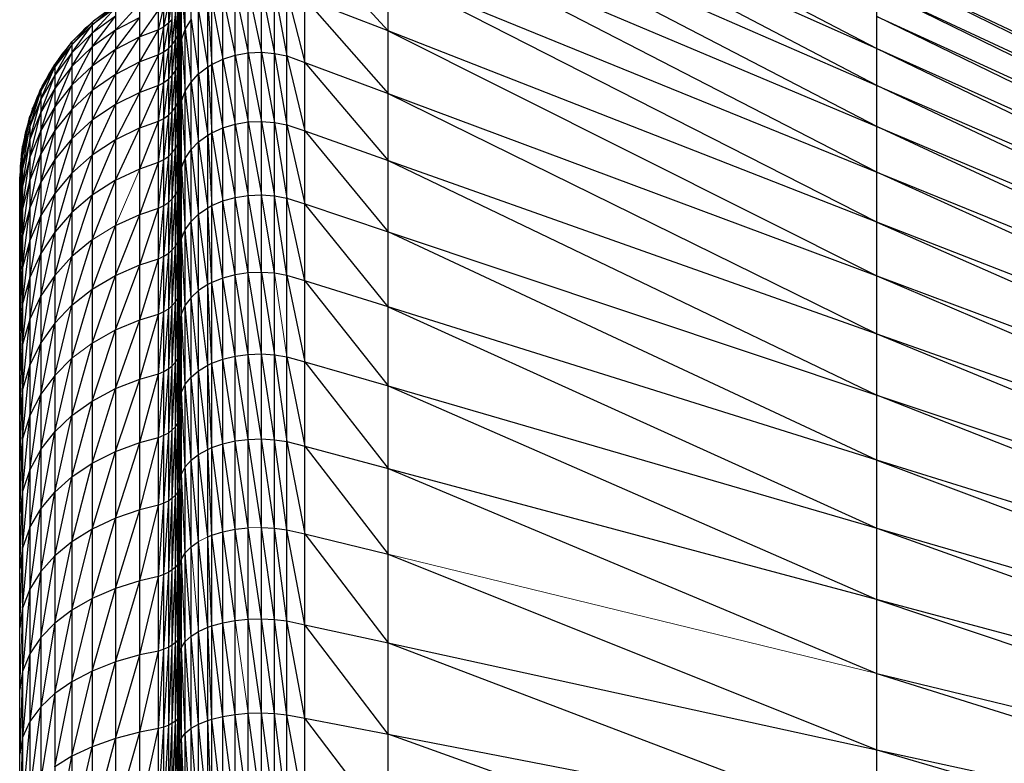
# Paper-space layout '_Right' of a CAD drawing. Header units: millimetres. Extents: x -464 to -1, y 0 to 650.
# Tile 30 of 50: x -464 to -449, y 634 to 645. Entities that reach past the tile are written whole.
import ezdxf

# ---------------------------------------------------------------- set-up
doc = ezdxf.new("R2010")
doc.units = ezdxf.units.MM

psp = doc.layouts.new('_Right')

# ---------------------------------------------------------------- linework, layer by layer
at = {"color": 7, "linetype": 'Continuous', "lineweight": 25}
for p, q in [((-460.064, 624.049), (-460.064, 650.183)), ((-460.629, 624.049), (-460.629, 650.053)), ((-460.446, 624.049), (-460.446, 650.129)), ((-460.258, 624.049), (-460.258, 650.172)), ((-459.873, 624.049), (-459.873, 650.163)), ((-459.691, 624.049), (-459.691, 650.112)), ((-460.848, 624.049), (-460.848, 649.905)), ((-460.789, 624.049), (-460.789, 649.952)), ((-459.426, 624.049), (-459.426, 649.99)), ((-460.982, 624.049), (-460.982, 649.771)), ((-461.094, 624.049), (-461.094, 649.614)), ((-461.18, 624.049), (-461.18, 649.438)), ((-458.207, 624.049), (-458.207, 649.396)), ((-461.235, 624.049), (-461.235, 649.248)), ((-461.258, 624.049), (-461.258, 649.067)), ((-461.259, 624.049), (-461.259, 648.572)), ((-458.207, 647.868), (-451.05, 644.122)), ((-461.26, 624.049), (-461.26, 647.667)), ((-451.05, 643.585), (-458.207, 647.323)), ((-458.207, 647.323), (-451.05, 644.122)), ((-461.262, 3.719), (-461.262, 646.63)), ((-451.05, 642.981), (-458.207, 646.7)), ((-458.207, 646.7), (-451.05, 643.585)), ((-451.05, 642.314), (-458.207, 646)), ((-458.207, 646), (-451.05, 642.981)), ((-451.05, 624.049), (-451.05, 645.91)), ((-461.262, 644.229), (-461.26, 645.735)), ((-458.207, 644.381), (-459.426, 645.722)), ((-461.268, 645.442), (-461.268, 624.049)), ((-461.322, 624.049), (-461.322, 645.289)), ((-461.288, 624.049), (-461.288, 645.364)), ((-461.26, 644.502), (-461.259, 645.286)), ((-451.05, 645.321), (-439.409, 639.559)), ((-451.05, 645.321), (-439.409, 639.803)), ((-461.421, 624.049), (-461.421, 645.161)), ((-461.368, 624.049), (-461.368, 645.219)), ((-461.262, 643.605), (-461.26, 645.154)), ((-461.262, 644.108), (-461.26, 645.154)), ((-461.26, 645.154), (-461.262, 644.229)), ((-451.05, 641.584), (-458.207, 645.226)), ((-458.207, 645.226), (-451.05, 642.314)), ((-461.571, 624.049), (-461.571, 645.059)), ((-461.491, 624.049), (-461.491, 645.105)), ((-461.18, 644.414), (-461.235, 645.103)), ((-460.258, 645.003), (-460.064, 644.069)), ((-460.064, 645.012), (-459.873, 644.053)), ((-459.873, 644.995), (-459.691, 644.015)), ((-439.409, 639.263), (-451.05, 644.992)), ((-451.05, 644.992), (-439.409, 639.559)), ((-461.843, 624.049), (-461.843, 644.95)), ((-461.259, 644.537), (-461.258, 644.951)), ((-461.235, 644.262), (-461.258, 644.951)), ((-460.629, 644.907), (-460.446, 644.027)), ((-460.446, 644.968), (-460.258, 644.06)), ((-459.691, 644.955), (-459.426, 643.921)), ((-459.426, 644.857), (-458.207, 643.466)), ((-458.207, 644.381), (-459.426, 644.857)), ((-462.541, 644.47), (-462.201, 644.759)), ((-462.541, 644.349), (-462.201, 644.719)), ((-462.201, 644.719), (-462.541, 644.47)), ((-462.201, 644.393), (-461.843, 644.785)), ((-462.201, 644.759), (-462.201, 624.049)), ((-461.571, 644.399), (-461.491, 644.732)), ((-461.491, 644.443), (-461.421, 644.787)), ((-461.421, 644.498), (-461.368, 644.844)), ((-461.288, 644.321), (-461.268, 644.77)), ((-460.848, 644.789), (-460.789, 643.892)), ((-460.789, 644.827), (-460.629, 643.969)), ((-462.541, 644.148), (-462.201, 644.596)), ((-462.201, 644.596), (-462.541, 644.349)), ((-462.201, 644.109), (-461.843, 644.58)), ((-461.843, 644.58), (-462.201, 644.393)), ((-461.843, 644.293), (-461.571, 644.686)), ((-461.368, 644.183), (-461.322, 644.622)), ((-461.322, 644.249), (-461.288, 644.694)), ((-461.262, 644.691), (-461.268, 644.395)), ((-460.982, 644.681), (-460.848, 643.856)), ((-439.409, 638.915), (-451.05, 644.592)), ((-451.05, 644.592), (-439.409, 639.263)), ((-462.838, 644.18), (-462.541, 644.51)), ((-462.838, 644.061), (-462.541, 644.47)), ((-462.541, 644.47), (-462.838, 644.18)), ((-462.637, 644.419), (-462.637, 644.425)), ((-462.541, 644.51), (-462.541, 624.049)), ((-462.521, 644.527), (-462.521, 644.525)), ((-461.571, 644.03), (-461.491, 644.443)), ((-461.491, 644.443), (-461.571, 644.399)), ((-461.491, 644.074), (-461.421, 644.498)), ((-461.421, 644.498), (-461.491, 644.443)), ((-461.421, 644.128), (-461.368, 644.554)), ((-461.421, 644.498), (-461.368, 644.554)), ((-461.268, 643.94), (-461.262, 644.469)), ((-461.268, 644.395), (-461.262, 644.469)), ((-461.262, 642.915), (-461.26, 644.502)), ((-461.26, 644.502), (-461.262, 643.605)), ((-461.26, 643.781), (-461.259, 644.537)), ((-461.259, 644.537), (-461.26, 644.502)), ((-461.258, 644.116), (-461.259, 644.537)), ((-461.18, 644.414), (-461.235, 644.262)), ((-461.094, 644.555), (-461.18, 644.414)), ((-461.18, 644.414), (-461.094, 643.633)), ((-461.094, 644.555), (-460.982, 643.753)), ((-462.838, 643.862), (-462.541, 644.349)), ((-462.541, 644.349), (-462.838, 644.061)), ((-462.773, 644.29), (-462.773, 644.284)), ((-462.541, 643.867), (-462.201, 644.393)), ((-462.201, 644.393), (-462.541, 644.148)), ((-462.201, 643.746), (-461.843, 644.293)), ((-461.843, 644.293), (-462.201, 644.109)), ((-461.843, 643.927), (-461.571, 644.399)), ((-461.571, 644.399), (-461.843, 644.293)), ((-461.322, 643.797), (-461.288, 644.321)), ((-461.322, 644.249), (-461.288, 644.321)), ((-461.288, 643.867), (-461.268, 644.395)), ((-461.288, 644.321), (-461.268, 644.395)), ((-458.207, 644.381), (-451.05, 640.795)), ((-451.05, 641.584), (-458.207, 644.381)), ((-463.09, 643.854), (-462.838, 644.22)), ((-463.09, 643.736), (-462.838, 644.18)), ((-462.838, 644.18), (-463.09, 643.854)), ((-462.882, 644.163), (-462.883, 644.168)), ((-462.838, 644.22), (-462.838, 624.049)), ((-462.838, 643.586), (-462.541, 644.148)), ((-462.541, 644.148), (-462.838, 643.862)), ((-461.491, 643.626), (-461.421, 644.128)), ((-461.491, 644.074), (-461.421, 644.128)), ((-461.421, 643.679), (-461.368, 644.183)), ((-461.368, 643.733), (-461.322, 644.249)), ((-461.368, 644.183), (-461.322, 644.249)), ((-461.235, 644.262), (-461.258, 644.116)), ((-461.235, 644.262), (-461.18, 643.498)), ((-463.09, 643.541), (-462.838, 644.061)), ((-462.838, 644.061), (-463.09, 643.736)), ((-462.997, 644.025), (-462.995, 644.016)), ((-462.997, 644.025), (-462.996, 644.015)), ((-462.997, 644.025), (-462.996, 644.015)), ((-462.541, 643.509), (-462.201, 644.109)), ((-462.201, 644.109), (-462.541, 643.867)), ((-461.843, 643.482), (-461.571, 644.03)), ((-461.571, 644.03), (-461.843, 643.927)), ((-461.571, 643.583), (-461.491, 644.074)), ((-461.491, 644.074), (-461.571, 644.03)), ((-461.268, 643.406), (-461.262, 644.012)), ((-461.268, 643.94), (-461.262, 644.012)), ((-461.258, 644.116), (-461.259, 643.719)), ((-461.258, 644.116), (-461.235, 643.353)), ((-460.629, 643.969), (-460.446, 644.027)), ((-460.446, 644.027), (-460.258, 644.06)), ((-460.446, 644.027), (-460.258, 643.05)), ((-460.258, 644.06), (-460.064, 644.069)), ((-460.258, 644.06), (-460.064, 643.058)), ((-460.064, 644.069), (-459.873, 643.043)), ((-460.064, 644.069), (-459.873, 644.053)), ((-459.873, 644.053), (-459.691, 643.007)), ((-459.873, 644.053), (-459.691, 644.015)), ((-459.691, 644.015), (-459.426, 642.918)), ((-459.691, 644.015), (-459.426, 643.921)), ((-451.05, 644.122), (-439.409, 638.517)), ((-451.05, 644.122), (-439.409, 638.915)), ((-463.294, 643.499), (-463.09, 643.893)), ((-463.294, 643.383), (-463.09, 643.854)), ((-463.09, 643.854), (-463.294, 643.499)), ((-463.097, 643.881), (-463.097, 643.882)), ((-463.09, 643.893), (-463.09, 624.049)), ((-463.09, 643.269), (-462.838, 643.862)), ((-462.838, 643.862), (-463.09, 643.541)), ((-462.838, 643.232), (-462.541, 643.867)), ((-462.541, 643.867), (-462.838, 643.586)), ((-462.201, 643.305), (-461.843, 643.927)), ((-461.843, 643.927), (-462.201, 643.746)), ((-461.322, 643.268), (-461.288, 643.867)), ((-461.322, 643.797), (-461.288, 643.867)), ((-461.288, 643.335), (-461.268, 643.94)), ((-461.288, 643.867), (-461.268, 643.94)), ((-460.982, 643.753), (-460.848, 643.856)), ((-460.848, 643.856), (-460.789, 643.892)), ((-460.848, 643.856), (-460.789, 642.89)), ((-460.789, 643.892), (-460.629, 643.969)), ((-460.789, 643.892), (-460.629, 642.963)), ((-460.629, 643.969), (-460.446, 643.018)), ((-459.426, 643.921), (-458.207, 642.486)), ((-459.426, 643.921), (-458.207, 643.466)), ((-463.294, 643.192), (-463.09, 643.736)), ((-463.09, 643.736), (-463.294, 643.383)), ((-463.183, 643.745), (-463.181, 643.734)), ((-462.541, 643.073), (-462.201, 643.746)), ((-462.201, 643.746), (-462.541, 643.509)), ((-461.421, 643.152), (-461.368, 643.733)), ((-461.421, 643.679), (-461.368, 643.733)), ((-461.368, 643.204), (-461.322, 643.797)), ((-461.368, 643.733), (-461.322, 643.797)), ((-461.262, 642.29), (-461.26, 643.781)), ((-461.26, 643.781), (-461.262, 642.915)), ((-461.259, 643.719), (-461.26, 643.781)), ((-461.259, 643.719), (-461.26, 642.993)), ((-461.259, 643.719), (-461.258, 643.214)), ((-461.094, 643.633), (-460.982, 643.753)), ((-460.982, 643.753), (-460.848, 642.856)), ((-463.273, 643.574), (-463.274, 643.578)), ((-463.09, 642.922), (-462.838, 643.586)), ((-462.838, 643.586), (-463.09, 643.269)), ((-461.843, 642.961), (-461.571, 643.583)), ((-461.571, 643.583), (-461.843, 643.482)), ((-461.571, 643.059), (-461.491, 643.626)), ((-461.571, 643.583), (-461.491, 643.626)), ((-461.491, 643.101), (-461.421, 643.679)), ((-461.491, 643.626), (-461.421, 643.679)), ((-461.18, 643.498), (-461.094, 643.633)), ((-461.094, 643.633), (-460.982, 642.758)), ((-439.409, 638.07), (-451.05, 643.585)), ((-451.05, 643.585), (-439.409, 638.517)), ((-463.456, 643.095), (-463.294, 643.537)), ((-463.456, 642.982), (-463.294, 643.499)), ((-463.294, 643.499), (-463.456, 643.095)), ((-463.342, 643.433), (-463.34, 643.422)), ((-463.294, 642.925), (-463.09, 643.541)), ((-463.09, 643.541), (-463.294, 643.192)), ((-463.294, 643.537), (-463.294, 624.049)), ((-462.838, 642.803), (-462.541, 643.509)), ((-462.541, 643.509), (-462.838, 643.232)), ((-462.201, 642.788), (-461.843, 643.482)), ((-461.843, 643.482), (-462.201, 643.305)), ((-461.268, 643.406), (-461.288, 642.727)), ((-461.268, 643.406), (-461.288, 643.335)), ((-461.268, 643.406), (-461.262, 643.477)), ((-461.262, 643.121), (-461.268, 643.406)), ((-461.235, 643.353), (-461.18, 643.498)), ((-461.18, 643.498), (-461.094, 642.644)), ((-458.207, 643.466), (-451.05, 639.95)), ((-458.207, 643.466), (-451.05, 640.795)), ((-463.456, 642.794), (-463.294, 643.383)), ((-463.294, 643.383), (-463.456, 642.982)), ((-463.294, 642.583), (-463.09, 643.269)), ((-463.09, 643.269), (-463.294, 642.925)), ((-462.541, 642.563), (-462.201, 643.305)), ((-462.201, 643.305), (-462.541, 643.073)), ((-461.368, 642.601), (-461.322, 643.268)), ((-461.368, 643.204), (-461.322, 643.268)), ((-461.322, 642.662), (-461.288, 643.335)), ((-461.322, 643.268), (-461.288, 643.335)), ((-461.258, 643.214), (-461.235, 643.353)), ((-461.235, 643.353), (-461.18, 642.516)), ((-463.562, 642.656), (-463.456, 643.132)), ((-463.456, 642.533), (-463.294, 643.192)), ((-463.294, 643.192), (-463.456, 642.794)), ((-463.456, 643.132), (-463.456, 624.049)), ((-463.414, 643.242), (-463.416, 643.249)), ((-463.09, 642.499), (-462.838, 643.232)), ((-462.838, 643.232), (-463.09, 642.922)), ((-461.491, 642.5), (-461.421, 643.152)), ((-461.491, 643.101), (-461.421, 643.152)), ((-461.421, 642.55), (-461.368, 643.204)), ((-461.421, 643.152), (-461.368, 643.204)), ((-461.268, 642.796), (-461.262, 643.121)), ((-461.259, 642.834), (-461.258, 643.214)), ((-461.258, 643.214), (-461.235, 642.378)), ((-463.562, 642.546), (-463.456, 643.095)), ((-463.456, 643.095), (-463.562, 642.656)), ((-463.562, 642.362), (-463.456, 642.982)), ((-463.456, 642.982), (-463.562, 642.546)), ((-463.464, 643.106), (-463.465, 643.094)), ((-463.464, 643.106), (-463.464, 643.097)), ((-463.464, 643.106), (-463.463, 643.102)), ((-463.464, 643.106), (-463.464, 643.101)), ((-463.464, 643.106), (-463.464, 643.099)), ((-463.464, 643.106), (-463.464, 643.1)), ((-462.838, 642.3), (-462.541, 643.073)), ((-462.541, 643.073), (-462.838, 642.803)), ((-461.843, 642.365), (-461.571, 643.059)), ((-461.843, 642.961), (-461.571, 643.059)), ((-461.571, 642.46), (-461.491, 643.101)), ((-461.571, 643.059), (-461.491, 643.101)), ((-461.26, 642.993), (-461.262, 641.58)), ((-461.26, 642.993), (-461.262, 642.162)), ((-461.26, 642.993), (-461.262, 642.29)), ((-461.26, 642.993), (-461.259, 642.834)), ((-460.629, 642.963), (-460.446, 643.018)), ((-460.446, 643.018), (-460.258, 643.05)), ((-460.446, 643.018), (-460.258, 641.975)), ((-460.258, 643.05), (-460.064, 643.058)), ((-460.258, 643.05), (-460.064, 641.983)), ((-460.064, 643.058), (-459.873, 641.969)), ((-460.064, 643.058), (-459.873, 643.043)), ((-459.873, 643.043), (-459.691, 641.935)), ((-459.873, 643.043), (-459.691, 643.007)), ((-459.691, 643.007), (-459.426, 641.851)), ((-459.691, 643.007), (-459.426, 642.918)), ((-439.409, 637.576), (-451.05, 642.981)), ((-451.05, 642.981), (-439.409, 638.07)), ((-463.515, 642.903), (-463.518, 642.911)), ((-463.456, 642.198), (-463.294, 642.925)), ((-463.294, 642.925), (-463.456, 642.533)), ((-463.294, 642.168), (-463.09, 642.922)), ((-463.09, 642.922), (-463.294, 642.583)), ((-462.201, 642.198), (-461.843, 642.961)), ((-461.843, 642.961), (-462.201, 642.788)), ((-461.268, 642.796), (-461.262, 642.864)), ((-461.26, 642.141), (-461.259, 642.834)), ((-461.259, 642.834), (-461.258, 642.246)), ((-460.982, 642.758), (-460.848, 642.856)), ((-460.848, 642.856), (-460.789, 642.89)), ((-460.848, 642.856), (-460.789, 641.825)), ((-460.789, 642.89), (-460.629, 642.963)), ((-460.789, 642.89), (-460.629, 641.894)), ((-460.629, 642.963), (-460.446, 641.946)), ((-459.426, 642.918), (-458.207, 641.443)), ((-459.426, 642.918), (-458.207, 642.486)), ((-463.602, 642.208), (-463.562, 642.693)), ((-463.562, 642.107), (-463.456, 642.794)), ((-463.456, 642.794), (-463.562, 642.362)), ((-463.562, 642.693), (-463.562, 624.049)), ((-463.549, 642.765), (-463.551, 642.738)), ((-463.549, 642.765), (-463.549, 642.745)), ((-463.09, 642.004), (-462.838, 642.803)), ((-462.838, 642.803), (-463.09, 642.499)), ((-462.541, 641.979), (-462.201, 642.788)), ((-462.201, 642.788), (-462.541, 642.563)), ((-461.322, 641.983), (-461.288, 642.727)), ((-461.322, 642.662), (-461.288, 642.727)), ((-461.288, 642.046), (-461.268, 642.796)), ((-461.288, 642.727), (-461.268, 642.796)), ((-461.262, 642.597), (-461.268, 642.796)), ((-461.094, 642.644), (-460.982, 642.758)), ((-460.982, 642.758), (-460.848, 641.793)), ((-463.602, 642.1), (-463.562, 642.656)), ((-463.562, 642.656), (-463.602, 642.208)), ((-463.602, 641.921), (-463.562, 642.546)), ((-463.562, 642.546), (-463.602, 642.1)), ((-463.574, 642.573), (-463.578, 642.582)), ((-463.456, 641.792), (-463.294, 642.583)), ((-463.294, 642.583), (-463.456, 642.198)), ((-462.838, 641.725), (-462.541, 642.563)), ((-462.541, 642.563), (-462.838, 642.3)), ((-461.491, 641.827), (-461.421, 642.55)), ((-461.491, 642.5), (-461.421, 642.55)), ((-461.421, 641.875), (-461.368, 642.601)), ((-461.421, 642.55), (-461.368, 642.601)), ((-461.368, 641.924), (-461.322, 642.662)), ((-461.368, 642.601), (-461.322, 642.662)), ((-461.268, 642.112), (-461.262, 642.597)), ((-461.18, 642.516), (-461.094, 642.644)), ((-461.094, 642.644), (-460.982, 641.7)), ((-463.562, 641.78), (-463.456, 642.533)), ((-463.456, 642.533), (-463.562, 642.107)), ((-463.294, 641.682), (-463.09, 642.499)), ((-463.09, 642.499), (-463.294, 642.168)), ((-461.843, 641.696), (-461.571, 642.46)), ((-461.843, 642.365), (-461.571, 642.46)), ((-461.571, 641.788), (-461.491, 642.5)), ((-461.571, 642.46), (-461.491, 642.5)), ((-461.235, 642.378), (-461.18, 642.516)), ((-461.18, 642.516), (-461.094, 641.593)), ((-458.207, 642.486), (-451.05, 639.051)), ((-458.207, 642.486), (-451.05, 639.95)), ((-463.602, 641.672), (-463.562, 642.362)), ((-463.562, 642.362), (-463.602, 641.921)), ((-463.09, 641.438), (-462.838, 642.3)), ((-462.838, 642.3), (-463.09, 642.004)), ((-462.201, 642.198), (-461.843, 642.365)), ((-461.258, 642.246), (-461.235, 642.378)), ((-461.235, 642.378), (-461.18, 641.472)), ((-439.409, 637.036), (-451.05, 642.314)), ((-451.05, 642.314), (-439.409, 637.576)), ((-463.602, 642.23), (-463.603, 642.23)), ((-463.602, 624.049), (-463.602, 642.244)), ((-463.602, 641.353), (-463.562, 642.107)), ((-463.562, 642.107), (-463.602, 641.672)), ((-463.562, 641.383), (-463.456, 642.198)), ((-463.456, 642.198), (-463.562, 641.78)), ((-463.456, 641.316), (-463.294, 642.168)), ((-463.294, 642.168), (-463.456, 641.792)), ((-462.541, 641.325), (-462.201, 642.198)), ((-462.201, 642.198), (-462.541, 641.979)), ((-461.288, 641.293), (-461.268, 642.112)), ((-461.288, 642.046), (-461.268, 642.112)), ((-461.262, 642.178), (-461.268, 642.112)), ((-461.268, 642.112), (-461.262, 642.02)), ((-461.262, 640.821), (-461.26, 642.141)), ((-461.262, 641.347), (-461.26, 642.141)), ((-461.262, 641.58), (-461.26, 642.141)), ((-461.26, 642.141), (-461.259, 641.886)), ((-461.259, 641.886), (-461.258, 642.246)), ((-461.258, 642.246), (-461.235, 641.342)), ((-463.294, 641.126), (-463.09, 642.004)), ((-463.09, 642.004), (-463.294, 641.682)), ((-462.838, 641.08), (-462.541, 641.979)), ((-462.541, 641.979), (-462.838, 641.725)), ((-461.368, 641.176), (-461.322, 641.983)), ((-461.368, 641.924), (-461.322, 641.983)), ((-461.322, 641.233), (-461.288, 642.046)), ((-461.322, 641.983), (-461.288, 642.046)), ((-461.268, 641.356), (-461.262, 642.02)), ((-460.446, 641.946), (-460.258, 641.975)), ((-460.258, 641.975), (-460.064, 641.983)), ((-460.064, 640.848), (-460.258, 641.975)), ((-459.873, 640.835), (-460.064, 641.983)), ((-460.064, 641.983), (-459.873, 641.969)), ((-459.691, 640.802), (-459.873, 641.969)), ((-459.873, 641.969), (-459.691, 641.935)), ((-461.571, 641.046), (-461.491, 641.827)), ((-461.571, 641.788), (-461.491, 641.827)), ((-461.491, 641.084), (-461.421, 641.875)), ((-461.491, 641.827), (-461.421, 641.875)), ((-461.421, 641.129), (-461.368, 641.924)), ((-461.421, 641.875), (-461.368, 641.924)), ((-461.26, 641.228), (-461.259, 641.886)), ((-461.259, 641.886), (-461.258, 641.217)), ((-460.848, 641.793), (-460.789, 641.825)), ((-460.789, 641.825), (-460.629, 641.894)), ((-460.629, 640.764), (-460.789, 641.825)), ((-460.629, 641.894), (-460.446, 641.946)), ((-460.446, 640.813), (-460.629, 641.894)), ((-460.258, 640.84), (-460.446, 641.946)), ((-459.426, 640.724), (-459.691, 641.935)), ((-459.691, 641.935), (-459.426, 641.851)), ((-458.207, 640.342), (-459.426, 641.851)), ((-459.426, 641.851), (-458.207, 641.443)), ((-463.602, 640.966), (-463.562, 641.78)), ((-463.562, 641.78), (-463.602, 641.353)), ((-463.562, 640.918), (-463.456, 641.792)), ((-463.456, 641.792), (-463.562, 641.383)), ((-463.456, 640.772), (-463.294, 641.682)), ((-463.294, 641.682), (-463.456, 641.316)), ((-463.09, 640.804), (-462.838, 641.725)), ((-462.838, 641.725), (-463.09, 641.438)), ((-462.201, 640.804), (-461.843, 641.696)), ((-462.201, 641.535), (-461.843, 641.696)), ((-461.843, 640.958), (-461.571, 641.788)), ((-461.843, 641.696), (-461.571, 641.788)), ((-461.094, 641.593), (-460.982, 641.7)), ((-460.982, 641.7), (-460.848, 641.793)), ((-460.848, 640.669), (-460.982, 641.7)), ((-460.789, 640.699), (-460.848, 641.793)), ((-462.541, 640.602), (-462.201, 641.535)), ((-461.18, 641.472), (-461.094, 641.593)), ((-460.982, 640.583), (-461.094, 641.593)), ((-451.05, 641.584), (-439.409, 636.451)), ((-439.409, 637.036), (-451.05, 641.584)), ((-463.294, 640.503), (-463.09, 641.438)), ((-463.09, 641.438), (-463.294, 641.126)), ((-461.268, 640.533), (-461.262, 641.419)), ((-461.268, 641.356), (-461.262, 641.419)), ((-461.235, 641.342), (-461.18, 641.472)), ((-461.094, 640.482), (-461.18, 641.472)), ((-451.05, 638.101), (-458.207, 641.443)), ((-458.207, 641.443), (-451.05, 639.051)), ((-463.602, 640.512), (-463.562, 641.383)), ((-463.562, 641.383), (-463.602, 640.966)), ((-463.562, 640.387), (-463.456, 641.316)), ((-463.456, 641.316), (-463.562, 640.918)), ((-462.838, 640.367), (-462.541, 641.325)), ((-462.541, 641.325), (-462.838, 641.08)), ((-461.322, 640.415), (-461.288, 641.293)), ((-461.322, 641.233), (-461.288, 641.293)), ((-461.288, 640.472), (-461.268, 641.356)), ((-461.288, 641.293), (-461.268, 641.356)), ((-461.258, 641.217), (-461.235, 641.342)), ((-461.18, 640.369), (-461.235, 641.342)), ((-463.456, 640.161), (-463.294, 641.126)), ((-463.294, 641.126), (-463.456, 640.772)), ((-461.491, 640.273), (-461.421, 641.129)), ((-461.491, 641.084), (-461.421, 641.129)), ((-461.421, 640.316), (-461.368, 641.176)), ((-461.421, 641.129), (-461.368, 641.176)), ((-461.368, 640.361), (-461.322, 641.233)), ((-461.368, 641.176), (-461.322, 641.233)), ((-461.262, 640.016), (-461.26, 641.228)), ((-461.262, 640.821), (-461.26, 641.228)), ((-461.262, 640.474), (-461.26, 641.228)), ((-461.26, 641.228), (-461.259, 640.877)), ((-461.259, 640.877), (-461.258, 641.217)), ((-461.235, 640.247), (-461.258, 641.217)), ((-463.09, 640.103), (-462.838, 641.08)), ((-462.838, 641.08), (-463.09, 640.804)), ((-462.201, 640.007), (-461.843, 640.958)), ((-462.201, 640.804), (-461.843, 640.958)), ((-461.843, 640.153), (-461.571, 641.046)), ((-461.843, 640.958), (-461.571, 641.046)), ((-461.571, 640.237), (-461.491, 641.084)), ((-461.571, 641.046), (-461.491, 641.084)), ((-463.602, 639.993), (-463.562, 640.918)), ((-463.562, 640.918), (-463.602, 640.512)), ((-461.26, 640.256), (-461.259, 640.877)), ((-461.258, 640.13), (-461.259, 640.877)), ((-460.446, 640.813), (-460.629, 640.764)), ((-460.258, 640.84), (-460.446, 640.813)), ((-460.258, 639.648), (-460.446, 640.813)), ((-460.064, 640.848), (-460.258, 640.84)), ((-460.064, 639.655), (-460.258, 640.84)), ((-460.064, 640.848), (-459.873, 639.643)), ((-459.873, 640.835), (-460.064, 640.848)), ((-459.691, 640.802), (-459.873, 640.835)), ((-463.562, 639.79), (-463.456, 640.772)), ((-463.456, 640.772), (-463.562, 640.387)), ((-463.294, 639.815), (-463.09, 640.804)), ((-463.09, 640.804), (-463.294, 640.503)), ((-462.541, 639.814), (-462.201, 640.804)), ((-462.541, 640.602), (-462.201, 640.804)), ((-460.848, 640.669), (-460.982, 640.583)), ((-460.789, 640.699), (-460.848, 640.669)), ((-460.789, 639.517), (-460.848, 640.669)), ((-460.629, 640.764), (-460.789, 640.699)), ((-460.629, 639.577), (-460.789, 640.699)), ((-460.446, 639.623), (-460.629, 640.764)), ((-459.691, 640.802), (-459.426, 639.54)), ((-459.426, 640.724), (-459.691, 640.802)), ((-459.426, 640.724), (-458.207, 639.185)), ((-458.207, 640.342), (-459.426, 640.724)), ((-451.05, 640.795), (-439.409, 635.825)), ((-451.05, 640.795), (-439.409, 636.451)), ((-462.838, 639.591), (-462.541, 640.602)), ((-462.838, 640.367), (-462.541, 640.602)), ((-461.288, 639.587), (-461.268, 640.533)), ((-461.288, 640.472), (-461.268, 640.533)), ((-461.268, 640.533), (-461.262, 640.593)), ((-461.268, 640.533), (-461.262, 639.997)), ((-460.982, 640.583), (-461.094, 640.482)), ((-460.848, 639.489), (-460.982, 640.583)), ((-463.602, 639.411), (-463.562, 640.387)), ((-463.562, 640.387), (-463.602, 639.993)), ((-463.456, 639.488), (-463.294, 640.503)), ((-463.294, 640.503), (-463.456, 640.161)), ((-461.368, 639.481), (-461.322, 640.415)), ((-461.368, 640.361), (-461.322, 640.415)), ((-461.322, 639.532), (-461.288, 640.472)), ((-461.322, 640.415), (-461.288, 640.472)), ((-461.094, 640.482), (-461.18, 640.369)), ((-460.982, 639.409), (-461.094, 640.482)), ((-463.09, 639.339), (-462.838, 640.367)), ((-462.838, 640.367), (-463.09, 640.103)), ((-461.843, 639.285), (-461.571, 640.237)), ((-461.843, 640.153), (-461.571, 640.237)), ((-461.571, 639.364), (-461.491, 640.273)), ((-461.571, 640.237), (-461.491, 640.273)), ((-461.491, 639.398), (-461.421, 640.316)), ((-461.491, 640.273), (-461.421, 640.316)), ((-461.421, 639.439), (-461.368, 640.361)), ((-461.421, 640.316), (-461.368, 640.361)), ((-461.262, 638.564), (-461.26, 640.256)), ((-461.262, 640.016), (-461.26, 640.256)), ((-461.262, 639.545), (-461.26, 640.256)), ((-461.259, 639.812), (-461.26, 640.256)), ((-461.235, 640.247), (-461.258, 640.13)), ((-461.18, 640.369), (-461.235, 640.247)), ((-461.18, 639.21), (-461.235, 640.247)), ((-461.094, 639.315), (-461.18, 640.369)), ((-458.207, 640.342), (-451.05, 637.103)), ((-451.05, 638.101), (-458.207, 640.342)), ((-463.562, 639.132), (-463.456, 640.161)), ((-463.456, 640.161), (-463.562, 639.79)), ((-463.294, 639.065), (-463.09, 640.103)), ((-463.09, 640.103), (-463.294, 639.815)), ((-462.201, 639.146), (-461.843, 640.153)), ((-462.201, 640.007), (-461.843, 640.153)), ((-461.258, 640.13), (-461.259, 639.812)), ((-461.235, 639.097), (-461.258, 640.13)), ((-462.541, 638.964), (-462.201, 640.007)), ((-462.541, 639.814), (-462.201, 640.007)), ((-461.268, 639.644), (-461.262, 639.997)), ((-451.05, 639.95), (-439.409, 635.159)), ((-451.05, 639.95), (-439.409, 635.825)), ((-463.456, 638.753), (-463.294, 639.815)), ((-463.294, 639.815), (-463.456, 639.488)), ((-462.838, 638.753), (-462.541, 639.814)), ((-461.26, 639.23), (-461.259, 639.812)), ((-461.258, 638.989), (-461.259, 639.812)), ((-463.602, 638.769), (-463.562, 639.79)), ((-463.562, 639.79), (-463.602, 639.411)), ((-461.268, 639.644), (-461.262, 639.701)), ((-460.258, 639.648), (-460.064, 639.655)), ((-459.873, 638.399), (-460.064, 639.655)), ((-460.064, 639.655), (-459.873, 639.643)), ((-463.09, 638.514), (-462.838, 639.591)), ((-463.09, 639.339), (-462.838, 639.591)), ((-461.368, 638.541), (-461.322, 639.532)), ((-461.368, 639.481), (-461.322, 639.532)), ((-461.322, 638.589), (-461.288, 639.587)), ((-461.322, 639.532), (-461.288, 639.587)), ((-461.288, 638.64), (-461.268, 639.644)), ((-461.288, 639.587), (-461.268, 639.644)), ((-461.268, 639.644), (-461.262, 639.231)), ((-460.848, 639.489), (-460.789, 639.517)), ((-460.789, 639.517), (-460.629, 639.577)), ((-460.629, 638.338), (-460.789, 639.517)), ((-460.629, 639.577), (-460.446, 639.623)), ((-460.446, 638.38), (-460.629, 639.577)), ((-460.446, 639.623), (-460.258, 639.648)), ((-460.258, 638.404), (-460.446, 639.623)), ((-460.064, 638.41), (-460.258, 639.648)), ((-459.873, 639.643), (-459.691, 638.371)), ((-459.873, 639.643), (-459.691, 639.613)), ((-459.691, 639.613), (-459.426, 638.304)), ((-459.691, 639.613), (-459.426, 639.54)), ((-459.426, 639.54), (-458.207, 637.977)), ((-459.426, 639.54), (-458.207, 639.185)), ((-463.562, 638.414), (-463.456, 639.488)), ((-463.456, 639.488), (-463.562, 639.132)), ((-461.571, 638.431), (-461.491, 639.398)), ((-461.571, 639.364), (-461.491, 639.398)), ((-461.491, 638.463), (-461.421, 639.439)), ((-461.491, 639.398), (-461.421, 639.439)), ((-461.421, 638.501), (-461.368, 639.481)), ((-461.421, 639.439), (-461.368, 639.481)), ((-461.094, 639.315), (-460.982, 639.409)), ((-460.982, 639.409), (-460.848, 639.489)), ((-460.848, 638.257), (-460.982, 639.409)), ((-460.789, 638.283), (-460.848, 639.489)), ((-463.294, 638.255), (-463.09, 639.339)), ((-463.09, 639.339), (-463.294, 639.065)), ((-462.201, 638.226), (-461.843, 639.285)), ((-462.201, 639.146), (-461.843, 639.285)), ((-461.843, 638.357), (-461.571, 639.364)), ((-461.843, 639.285), (-461.571, 639.364)), ((-461.268, 638.694), (-461.262, 639.231)), ((-461.262, 637.534), (-461.26, 639.23)), ((-461.262, 638.282), (-461.26, 639.23)), ((-461.26, 639.23), (-461.262, 638.564)), ((-461.259, 638.693), (-461.26, 639.23)), ((-461.18, 639.21), (-461.094, 639.315)), ((-460.982, 638.183), (-461.094, 639.315)), ((-463.602, 638.068), (-463.562, 639.132)), ((-463.562, 639.132), (-463.602, 638.769)), ((-462.541, 638.056), (-462.201, 639.146)), ((-462.541, 638.964), (-462.201, 639.146)), ((-461.258, 638.989), (-461.235, 639.097)), ((-461.235, 639.097), (-461.18, 639.21)), ((-461.18, 638.001), (-461.235, 639.097)), ((-461.094, 638.097), (-461.18, 639.21)), ((-458.207, 639.185), (-451.05, 636.062)), ((-458.207, 639.185), (-451.05, 637.103)), ((-463.456, 637.96), (-463.294, 639.065)), ((-463.294, 639.065), (-463.456, 638.753)), ((-462.838, 637.857), (-462.541, 638.964)), ((-462.838, 638.753), (-462.541, 638.964)), ((-461.259, 638.693), (-461.258, 638.989)), ((-461.235, 637.896), (-461.258, 638.989)), ((-439.409, 634.456), (-451.05, 639.051)), ((-451.05, 639.051), (-439.409, 635.159)), ((-463.562, 637.64), (-463.456, 638.753)), ((-463.456, 638.753), (-463.562, 638.414)), ((-463.09, 637.633), (-462.838, 638.753)), ((-463.09, 638.514), (-462.838, 638.753)), ((-461.288, 637.635), (-461.268, 638.694)), ((-461.288, 638.64), (-461.268, 638.694)), ((-461.268, 638.694), (-461.262, 638.747)), ((-461.268, 638.694), (-461.262, 638.425)), ((-461.26, 638.152), (-461.259, 638.693)), ((-461.258, 637.796), (-461.259, 638.693)), ((-463.294, 637.389), (-463.09, 638.514)), ((-463.294, 638.255), (-463.09, 638.514)), ((-461.491, 637.47), (-461.421, 638.501)), ((-461.491, 638.463), (-461.421, 638.501)), ((-461.421, 637.506), (-461.368, 638.541)), ((-461.421, 638.501), (-461.368, 638.541)), ((-461.368, 637.543), (-461.322, 638.589)), ((-461.368, 638.541), (-461.322, 638.589)), ((-461.322, 637.588), (-461.288, 638.64)), ((-461.322, 638.589), (-461.288, 638.64)), ((-463.602, 637.312), (-463.562, 638.414)), ((-463.562, 638.414), (-463.602, 638.068)), ((-462.201, 637.25), (-461.843, 638.357)), ((-462.201, 638.226), (-461.843, 638.357)), ((-461.843, 637.372), (-461.571, 638.431)), ((-461.843, 638.357), (-461.571, 638.431)), ((-461.571, 637.441), (-461.491, 638.463)), ((-461.571, 638.431), (-461.491, 638.463)), ((-460.629, 638.338), (-460.446, 638.38)), ((-460.446, 638.38), (-460.258, 638.404)), ((-460.258, 637.11), (-460.446, 638.38)), ((-460.258, 638.404), (-460.064, 638.41)), ((-460.064, 637.116), (-460.258, 638.404)), ((-459.873, 637.106), (-460.064, 638.41)), ((-460.064, 638.41), (-459.873, 638.399)), ((-459.691, 637.081), (-459.873, 638.399)), ((-459.873, 638.399), (-459.691, 638.371)), ((-459.691, 638.371), (-459.426, 637.019)), ((-459.691, 638.371), (-459.426, 638.304)), ((-463.456, 637.112), (-463.294, 638.255)), ((-463.294, 638.255), (-463.456, 637.96)), ((-462.541, 637.091), (-462.201, 638.226)), ((-462.541, 638.056), (-462.201, 638.226)), ((-460.982, 638.183), (-460.848, 638.257)), ((-460.848, 638.257), (-460.789, 638.283)), ((-460.789, 637.001), (-460.848, 638.257)), ((-460.789, 638.283), (-460.629, 638.338)), ((-460.629, 637.051), (-460.789, 638.283)), ((-460.446, 637.089), (-460.629, 638.338)), ((-459.426, 638.304), (-458.207, 636.723)), ((-459.426, 638.304), (-458.207, 637.977)), ((-461.262, 636.458), (-461.26, 638.152)), ((-461.262, 637.36), (-461.26, 638.152)), ((-461.26, 638.152), (-461.262, 637.534)), ((-461.259, 637.524), (-461.26, 638.152)), ((-461.18, 638.001), (-461.094, 638.097)), ((-461.094, 638.097), (-460.982, 638.183)), ((-460.982, 636.91), (-461.094, 638.097)), ((-460.848, 636.977), (-460.982, 638.183)), ((-451.05, 638.101), (-439.409, 633.717)), ((-439.409, 634.456), (-451.05, 638.101)), ((-463.562, 636.811), (-463.456, 637.96)), ((-463.456, 637.96), (-463.562, 637.64)), ((-462.838, 636.906), (-462.541, 638.056)), ((-462.838, 637.857), (-462.541, 638.056)), ((-461.235, 637.896), (-461.18, 638.001)), ((-461.094, 636.831), (-461.18, 638.001)), ((-458.207, 637.977), (-451.05, 634.979)), ((-458.207, 637.977), (-439.409, 632.946)), ((-463.09, 636.698), (-462.838, 637.857)), ((-463.09, 637.633), (-462.838, 637.857)), ((-461.259, 637.524), (-461.258, 637.796)), ((-461.258, 637.796), (-461.235, 637.896)), ((-461.235, 636.649), (-461.258, 637.796)), ((-461.18, 636.744), (-461.235, 637.896)), ((-463.602, 636.504), (-463.562, 637.64)), ((-463.562, 637.64), (-463.602, 637.312)), ((-461.322, 636.533), (-461.288, 637.635)), ((-461.288, 637.635), (-461.322, 637.588)), ((-461.288, 636.577), (-461.268, 637.685)), ((-461.268, 637.685), (-461.288, 637.635)), ((-461.268, 636.624), (-461.262, 637.735)), ((-463.294, 636.471), (-463.09, 637.633)), ((-463.294, 637.389), (-463.09, 637.633)), ((-461.491, 636.425), (-461.421, 637.506)), ((-461.421, 637.506), (-461.491, 637.47)), ((-461.421, 636.458), (-461.368, 637.543)), ((-461.368, 637.543), (-461.421, 637.506)), ((-461.368, 636.492), (-461.322, 637.588)), ((-461.322, 637.588), (-461.368, 637.543)), ((-461.26, 637.027), (-461.259, 637.524)), ((-461.258, 636.558), (-461.259, 637.524)), ((-463.456, 636.213), (-463.294, 637.389)), ((-463.456, 637.112), (-463.294, 637.389)), ((-462.201, 636.222), (-461.843, 637.372)), ((-461.843, 637.372), (-462.201, 637.25)), ((-461.843, 636.334), (-461.571, 637.441)), ((-461.571, 637.441), (-461.843, 637.372)), ((-461.571, 636.398), (-461.491, 637.47)), ((-461.491, 637.47), (-461.571, 637.441)), ((-462.541, 636.076), (-462.201, 637.25)), ((-462.201, 637.25), (-462.541, 637.091)), ((-463.562, 635.933), (-463.456, 637.112)), ((-463.456, 637.112), (-463.562, 636.811)), ((-462.838, 635.905), (-462.541, 637.091)), ((-462.541, 637.091), (-462.838, 636.906)), ((-460.629, 637.051), (-460.446, 637.089)), ((-460.446, 637.089), (-460.258, 637.11)), ((-460.258, 635.773), (-460.446, 637.089)), ((-460.064, 635.778), (-460.258, 637.11)), ((-459.873, 635.769), (-460.064, 637.116)), ((-460.064, 637.116), (-459.873, 637.106)), ((-459.691, 635.746), (-459.873, 637.106)), ((-459.873, 637.106), (-459.691, 637.081)), ((-459.426, 635.691), (-459.691, 637.081)), ((-459.691, 637.081), (-459.426, 637.019)), ((-451.05, 637.103), (-439.409, 632.946)), ((-451.05, 637.103), (-439.409, 633.717)), ((-461.262, 635.34), (-461.26, 637.027)), ((-461.26, 637.027), (-461.262, 636.458)), ((-461.259, 636.31), (-461.26, 637.027)), ((-460.848, 636.977), (-460.789, 637.001)), ((-460.789, 635.674), (-460.848, 636.977)), ((-460.789, 637.001), (-460.629, 637.051)), ((-460.629, 635.719), (-460.789, 637.001)), ((-460.446, 635.753), (-460.629, 637.051)), ((-459.426, 637.019), (-458.207, 635.425)), ((-459.426, 637.019), (-458.207, 636.723)), ((-463.602, 635.647), (-463.562, 636.811)), ((-463.562, 636.811), (-463.602, 636.504)), ((-463.09, 635.713), (-462.838, 636.906)), ((-462.838, 636.906), (-463.09, 636.698)), ((-461.18, 636.744), (-461.094, 636.831)), ((-461.094, 636.831), (-460.982, 636.91)), ((-460.848, 635.653), (-460.982, 636.91)), ((-463.294, 635.504), (-463.09, 636.698)), ((-463.09, 636.698), (-463.294, 636.471)), ((-461.258, 636.558), (-461.235, 636.649)), ((-461.235, 636.649), (-461.18, 636.744)), ((-461.18, 635.444), (-461.235, 636.649)), ((-461.094, 635.522), (-461.18, 636.744)), ((-458.207, 636.723), (-451.05, 633.86)), ((-461.421, 635.361), (-461.368, 636.492)), ((-461.368, 636.492), (-461.421, 636.458)), ((-461.368, 635.393), (-461.322, 636.533)), ((-461.322, 636.533), (-461.368, 636.492)), ((-461.322, 635.43), (-461.288, 636.577)), ((-461.288, 636.577), (-461.322, 636.533)), ((-461.288, 635.47), (-461.268, 636.624)), ((-461.268, 636.624), (-461.288, 636.577)), ((-461.262, 635.798), (-461.268, 636.624)), ((-461.259, 636.31), (-461.258, 636.558)), ((-461.235, 635.358), (-461.258, 636.558)), ((-463.294, 636.471), (-463.456, 635.266)), ((-463.294, 636.471), (-463.456, 636.213)), ((-461.843, 635.248), (-461.571, 636.398)), ((-461.571, 636.398), (-461.843, 636.334)), ((-461.571, 635.306), (-461.491, 636.425)), ((-461.491, 636.425), (-461.571, 636.398)), ((-461.491, 635.331), (-461.421, 636.458)), ((-461.421, 636.458), (-461.491, 636.425)), ((-463.456, 636.213), (-463.562, 635.007)), ((-463.456, 636.213), (-463.562, 635.933)), ((-462.541, 635.012), (-462.201, 636.222)), ((-462.201, 636.222), (-462.541, 636.076)), ((-462.201, 635.146), (-461.843, 636.334)), ((-461.843, 636.334), (-462.201, 636.222)), ((-461.26, 635.858), (-461.259, 636.31)), ((-461.258, 635.277), (-461.259, 636.31)), ((-462.838, 634.857), (-462.541, 636.076)), ((-462.541, 636.076), (-462.838, 635.905)), ((-451.05, 636.062), (-439.409, 632.144)), ((-463.562, 635.933), (-463.602, 635.647)), ((-463.09, 634.682), (-462.838, 635.905)), ((-462.838, 635.905), (-463.09, 635.713)), ((-461.268, 635.512), (-461.262, 635.798)), ((-461.262, 634.42), (-461.26, 635.858)), ((-461.26, 635.858), (-461.262, 635.34)), ((-461.259, 635.055), (-461.26, 635.858)), ((-460.446, 635.753), (-460.258, 635.773)), ((-460.258, 635.773), (-460.064, 635.778)), ((-460.064, 634.4), (-460.258, 635.773)), ((-459.873, 634.392), (-460.064, 635.778)), ((-460.064, 635.778), (-459.873, 635.769)), ((-459.691, 634.372), (-459.873, 635.769)), ((-459.873, 635.769), (-459.691, 635.746)), ((-463.09, 635.713), (-463.294, 634.491)), ((-463.09, 635.713), (-463.294, 635.504)), ((-460.982, 635.593), (-460.848, 635.653)), ((-460.848, 635.653), (-460.789, 635.674)), ((-460.789, 634.309), (-460.848, 635.653)), ((-460.789, 635.674), (-460.629, 635.719)), ((-460.629, 634.348), (-460.789, 635.674)), ((-460.629, 635.719), (-460.446, 635.753)), ((-460.446, 634.378), (-460.629, 635.719)), ((-459.426, 634.324), (-459.691, 635.746)), ((-459.691, 635.746), (-459.426, 635.691)), ((-458.207, 634.088), (-459.426, 635.691)), ((-459.426, 635.691), (-458.207, 635.425)), ((-463.294, 635.504), (-463.456, 634.274)), ((-463.294, 635.504), (-463.456, 635.266)), ((-461.288, 634.317), (-461.268, 635.512)), ((-461.18, 635.444), (-461.094, 635.522)), ((-461.094, 635.522), (-460.982, 635.593)), ((-460.982, 634.237), (-461.094, 635.522)), ((-460.848, 634.29), (-460.982, 635.593)), ((-461.571, 634.17), (-461.491, 635.331)), ((-461.491, 635.331), (-461.571, 635.306)), ((-461.491, 634.193), (-461.421, 635.361)), ((-461.421, 635.361), (-461.491, 635.331)), ((-461.421, 634.22), (-461.368, 635.393)), ((-461.368, 635.393), (-461.421, 635.361)), ((-461.368, 634.248), (-461.322, 635.43)), ((-461.322, 635.43), (-461.368, 635.393)), ((-461.322, 634.281), (-461.288, 635.47)), ((-461.288, 635.47), (-461.322, 635.43)), ((-461.258, 635.277), (-461.235, 635.358)), ((-461.235, 635.358), (-461.18, 635.444)), ((-461.18, 634.105), (-461.235, 635.358)), ((-461.094, 634.175), (-461.18, 635.444)), ((-458.207, 635.425), (-451.05, 632.708)), ((-458.207, 635.425), (-451.05, 633.86)), ((-463.456, 635.266), (-463.562, 634.039)), ((-463.456, 635.266), (-463.562, 635.007)), ((-462.201, 634.026), (-461.843, 635.248)), ((-461.843, 635.248), (-462.201, 635.146)), ((-461.843, 634.118), (-461.571, 635.306)), ((-461.571, 635.306), (-461.843, 635.248)), ((-461.259, 635.055), (-461.258, 635.277)), ((-461.235, 634.03), (-461.258, 635.277)), ((-462.541, 633.906), (-462.201, 635.146)), ((-462.201, 635.146), (-462.541, 635.012)), ((-461.26, 634.648), (-461.259, 635.055)), ((-461.258, 633.958), (-461.259, 635.055)), ((-463.562, 635.007), (-463.602, 633.798)), ((-463.562, 635.007), (-463.602, 634.743)), ((-462.838, 633.766), (-462.541, 635.012)), ((-462.541, 635.012), (-462.838, 634.857)), ((-451.05, 634.979), (-439.409, 631.315)), ((-451.05, 634.979), (-439.409, 632.144)), ((-463.09, 633.609), (-462.838, 634.857)), ((-462.838, 634.857), (-463.09, 634.682)), ((-461.268, 634.355), (-461.262, 634.865)), ((-463.09, 634.682), (-463.294, 633.437)), ((-463.09, 634.682), (-463.294, 634.491)), ((-461.262, 633.398), (-461.26, 634.648)), ((-461.26, 634.648), (-461.262, 634.42)), ((-461.262, 634.183), (-461.26, 634.648)), ((-461.259, 633.762), (-461.26, 634.648)), ((-463.294, 634.491), (-463.456, 633.242)), ((-463.294, 634.491), (-463.456, 634.274)), ((-461.288, 633.124), (-461.268, 634.355)), ((-461.268, 634.355), (-461.288, 634.317)), ((-461.262, 633.91), (-461.268, 634.355)), ((-460.789, 634.309), (-460.629, 634.348)), ((-460.629, 634.348), (-460.446, 634.378)), ((-460.446, 632.969), (-460.629, 634.348)), ((-460.446, 634.378), (-460.258, 634.396)), ((-460.258, 632.983), (-460.446, 634.378)), ((-460.258, 634.396), (-460.064, 634.4)), ((-460.064, 632.987), (-460.258, 634.396)), ((-459.873, 632.98), (-460.064, 634.4)), ((-460.064, 634.4), (-459.873, 634.392)), ((-459.691, 632.963), (-459.873, 634.392)), ((-459.873, 634.392), (-459.691, 634.372)), ((-459.426, 632.921), (-459.691, 634.372)), ((-459.691, 634.372), (-459.426, 634.324)), ((-458.207, 632.718), (-459.426, 634.324)), ((-459.426, 634.324), (-458.207, 634.088)), ((-463.456, 634.274), (-463.562, 633.031)), ((-463.456, 634.274), (-463.562, 634.039)), ((-461.571, 632.994), (-461.491, 634.193)), ((-461.491, 634.193), (-461.571, 634.17)), ((-461.491, 633.014), (-461.421, 634.22)), ((-461.421, 634.22), (-461.491, 634.193)), ((-461.421, 633.038), (-461.368, 634.248)), ((-461.368, 634.248), (-461.421, 634.22)), ((-461.368, 633.063), (-461.322, 634.281)), ((-461.322, 634.281), (-461.368, 634.248)), ((-461.322, 633.092), (-461.288, 634.317)), ((-461.288, 634.317), (-461.322, 634.281)), ((-461.18, 634.105), (-461.094, 634.175)), ((-461.094, 634.175), (-460.982, 634.237)), ((-460.982, 632.846), (-461.094, 634.175)), ((-460.982, 634.237), (-460.848, 634.29)), ((-460.848, 632.892), (-460.982, 634.237)), ((-460.848, 634.29), (-460.789, 634.309)), ((-460.789, 632.908), (-460.848, 634.29)), ((-460.629, 632.943), (-460.789, 634.309)), ((-463.562, 634.039), (-463.602, 632.814)), ((-463.562, 634.039), (-463.602, 633.798)), ((-462.201, 632.867), (-461.843, 634.118)), ((-461.843, 634.118), (-462.201, 634.026)), ((-461.843, 632.948), (-461.571, 634.17)), ((-461.571, 634.17), (-461.843, 634.118)), ((-461.258, 633.958), (-461.235, 634.03)), ((-461.235, 634.03), (-461.18, 634.105)), ((-461.18, 632.733), (-461.235, 634.03)), ((-461.094, 632.793), (-461.18, 634.105)), ((-451.05, 631.526), (-458.207, 634.088)), ((-458.207, 634.088), (-451.05, 632.708)), ((-462.838, 632.637), (-462.541, 633.906)), ((-462.541, 633.906), (-462.838, 633.766)), ((-462.541, 632.761), (-462.201, 634.026)), ((-462.201, 634.026), (-462.541, 633.906)), ((-461.259, 633.762), (-461.258, 633.958)), ((-461.235, 632.668), (-461.258, 633.958)), ((-463.09, 632.498), (-462.838, 633.766)), ((-462.838, 633.766), (-463.09, 633.609)), ((-461.26, 633.403), (-461.259, 633.762)), ((-461.258, 632.605), (-461.259, 633.762)), ((-451.05, 633.86), (-439.409, 630.462)), ((-451.05, 633.86), (-439.409, 631.315))]:
    psp.add_line(p, q, dxfattribs=at)
at = {"color": 142, "linetype": 'Continuous', "lineweight": 18, "true_color": 0x0080c0}
for p, q in [((-462.541, 644.51), (-462.201, 644.759)), ((-462.243, 644.732), (-462.521, 644.527)), ((-462.838, 644.22), (-462.541, 644.51)), ((-462.588, 644.465), (-462.773, 644.29)), ((-462.719, 644.336), (-462.65, 644.413)), ((-462.702, 644.358), (-462.637, 644.425)), ((-462.65, 644.413), (-462.601, 644.452)), ((-462.637, 644.425), (-462.58, 644.472)), ((-462.521, 644.527), (-462.532, 644.517)), ((-462.773, 644.29), (-462.809, 644.248)), ((-463.09, 643.893), (-462.838, 644.22)), ((-462.895, 644.146), (-462.997, 644.025)), ((-462.937, 644.096), (-462.883, 644.168)), ((-462.883, 644.168), (-462.857, 644.195)), ((-461.421, 644.128), (-461.368, 644.183)), ((-462.997, 644.025), (-463.05, 643.945)), ((-463.038, 643.961), (-463.006, 644.013)), ((-463.006, 644.013), (-462.986, 644.039)), ((-462.986, 644.039), (-462.925, 644.108)), ((-463.294, 643.537), (-463.09, 643.893)), ((-463.135, 643.816), (-463.097, 643.882)), ((-463.097, 643.882), (-463.093, 643.888)), ((-463.058, 643.934), (-463.048, 643.948)), ((-463.183, 643.745), (-463.249, 643.616)), ((-463.125, 643.832), (-463.183, 643.745)), ((-463.285, 643.553), (-463.279, 643.567)), ((-463.284, 643.554), (-463.274, 643.578)), ((-463.279, 643.567), (-463.243, 643.627)), ((-463.274, 643.578), (-463.227, 643.659)), ((-463.456, 643.132), (-463.294, 643.537)), ((-463.342, 643.433), (-463.435, 643.186)), ((-463.312, 643.492), (-463.342, 643.433)), ((-463.416, 643.249), (-463.378, 643.337)), ((-463.562, 642.693), (-463.456, 643.132)), ((-463.48, 643.031), (-463.461, 643.118)), ((-463.459, 643.122), (-463.464, 643.106)), ((-463.461, 643.118), (-463.458, 643.125)), ((-463.437, 643.181), (-463.416, 643.249)), ((-463.464, 643.106), (-463.549, 642.765)), ((-463.518, 642.911), (-463.489, 643.006)), ((-463.532, 642.834), (-463.518, 642.911)), ((-463.602, 642.244), (-463.562, 642.693)), ((-463.549, 642.765), (-463.555, 642.723)), ((-463.57, 642.603), (-463.596, 642.404)), ((-463.587, 642.502), (-463.571, 642.636)), ((-463.585, 642.49), (-463.578, 642.582)), ((-463.578, 642.582), (-463.566, 642.648)), ((-463.571, 642.636), (-463.565, 642.662)), ((-463.596, 642.404), (-463.596, 642.31)), ((-463.59, 642.387), (-463.587, 642.502)), ((-463.6, 642.274), (-463.596, 642.322)), ((-462.201, 641.535), (-461.843, 642.365)), ((-463.603, 642.23), (-463.602, 642.235)), ((-463.602, 642.223), (-463.603, 642.23)), ((-462.541, 641.325), (-462.201, 641.535)), ((-459.873, 640.835), (-459.691, 639.613)), ((-461.262, 639.169), (-461.26, 640.256)), ((-462.838, 639.591), (-462.541, 639.814)), ((-461.268, 637.685), (-461.262, 638.425)), ((-461.262, 637.735), (-461.268, 637.685)), ((-460.258, 637.11), (-460.064, 637.116)), ((-460.982, 636.91), (-460.848, 636.977)), ((-460.982, 635.593), (-461.094, 636.831)), ((-461.268, 636.624), (-461.262, 636.669)), ((-458.207, 636.723), (-451.05, 634.979)), ((-463.562, 635.933), (-463.602, 634.743)), ((-460.258, 634.396), (-460.446, 635.753)), ((-461.268, 635.512), (-461.288, 635.47)), ((-461.268, 635.512), (-461.262, 635.554)), ((-461.262, 634.865), (-461.268, 635.512)), ((-461.268, 634.355), (-461.262, 634.393)), ((-461.268, 633.158), (-461.262, 633.91))]:
    psp.add_line(p, q, dxfattribs=at)

doc.saveas('drawing.dxf')
